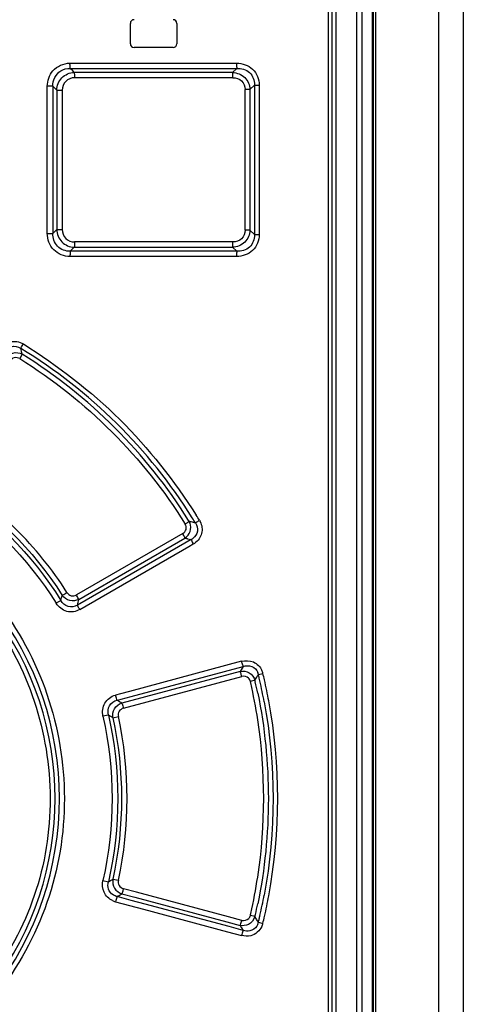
# Model space of a CAD drawing. Header units: inches. Extents: x 0 to 82.7, y 0 to 58.5.
# Tile 19 of 89: x 14.2 to 15.1, y 29.3 to 31.4. Entities that reach past the tile are written whole.
import ezdxf

# ---------------------------------------------------------------- set-up
doc = ezdxf.new("R2010")
doc.units = ezdxf.units.IN
doc.header["$LTSCALE"] = 4.547244
doc.header["$MEASUREMENT"] = 0
doc.layers.get('0').update_dxf_attribs({"linetype": 'CONTINUOUS'})

msp = doc.modelspace()

# ---------------------------------------------------------------- linework, layer by layer
at = {"color": 7, "linetype": 'CONTINUOUS'}
for p, q in [((15.1282, 34.2837), (15.1282, 19.343)), ((15.0757, 34.2442), (15.0757, 19.3827)), ((14.9026, 28.395), (14.9026, 33.4868)), ((14.9131, 33.4868), (14.9131, 28.395)), ((14.9357, 28.3907), (14.9357, 33.4892)), ((14.9376, 28.3894), (14.9376, 33.4906)), ((14.942, 33.4906), (14.942, 28.3894)), ((14.8425, 28.435), (14.8425, 33.4468)), ((14.8495, 33.4468), (14.8495, 28.435)), ((14.8588, 28.4298), (14.8588, 33.4521)), ((14.4223, 31.37), (14.4223, 31.4134)), ((14.5208, 31.4134), (14.5208, 31.37)), ((14.5129, 31.3622), (14.4302, 31.3622)), ((14.2943, 31.3291), (14.6474, 31.3291)), ((14.2948, 31.318), (14.3734, 31.318)), ((14.3001, 31.3126), (14.2948, 31.318)), ((14.3033, 31.3093), (14.3001, 31.3126)), ((14.378, 31.3093), (14.3033, 31.3093)), ((14.3734, 31.318), (14.4013, 31.318)), ((14.4153, 31.3093), (14.378, 31.3093)), ((14.4013, 31.318), (14.4127, 31.318)), ((14.4127, 31.318), (14.452, 31.318)), ((14.4527, 31.3093), (14.4153, 31.3093)), ((14.452, 31.318), (14.4912, 31.318)), ((14.49, 31.3093), (14.4527, 31.3093)), ((14.5273, 31.3093), (14.49, 31.3093)), ((14.4912, 31.318), (14.52, 31.318)), ((14.52, 31.318), (14.5305, 31.318)), ((14.6391, 31.3093), (14.5273, 31.3093)), ((14.5305, 31.318), (14.5331, 31.318)), ((14.5331, 31.318), (14.5697, 31.318)), ((14.5697, 31.318), (14.6481, 31.318)), ((14.6481, 31.318), (14.6391, 31.3093)), ((14.6398, 31.2982), (14.3038, 31.2982)), ((14.6757, 31.2732), (14.6855, 31.2827)), ((14.6855, 31.2827), (14.6855, 30.9653)), ((14.6855, 31.2827), (14.6955, 31.2827)), ((14.6955, 31.2827), (14.6955, 30.9653)), ((14.2462, 30.968), (14.2462, 31.2799)), ((14.258, 31.2799), (14.2462, 31.2799)), ((14.258, 31.2799), (14.258, 30.968)), ((14.258, 31.2799), (14.2661, 31.2717)), ((14.2661, 31.2717), (14.2661, 30.9762)), ((14.2661, 31.2717), (14.2779, 31.2717)), ((14.2779, 31.2717), (14.2779, 30.9762)), ((14.6657, 30.9748), (14.6657, 31.2732)), ((14.6757, 31.2732), (14.6657, 31.2732)), ((14.6757, 31.2732), (14.6757, 30.9748)), ((14.2661, 30.9762), (14.258, 30.968)), ((14.2661, 30.9762), (14.2779, 30.9762)), ((14.6757, 30.9748), (14.6657, 30.9748)), ((14.6855, 30.9653), (14.6757, 30.9748)), ((14.2462, 30.968), (14.258, 30.968)), ((14.6398, 30.9498), (14.3038, 30.9498)), ((14.6855, 30.9653), (14.6955, 30.9653)), ((14.2948, 30.93), (14.3033, 30.9387)), ((14.3925, 30.93), (14.2948, 30.93)), ((14.3033, 30.9387), (14.3743, 30.9387)), ((14.3743, 30.9387), (14.5719, 30.9387)), ((14.5538, 30.93), (14.3925, 30.93)), ((14.6481, 30.93), (14.5538, 30.93)), ((14.5719, 30.9387), (14.6391, 30.9387)), ((14.6391, 30.9387), (14.6481, 30.93)), ((14.6474, 30.9189), (14.2943, 30.9189)), ((14.1931, 30.7116), (14.1877, 30.7023)), ((14.547, 30.3573), (14.5457, 30.3594)), ((14.5485, 30.3569), (14.547, 30.3573)), ((14.5333, 30.3314), (14.3078, 30.2012)), ((14.3128, 30.1917), (14.5381, 30.3219)), ((14.5381, 30.3219), (14.5402, 30.3214)), ((14.5243, 30.3033), (14.31, 30.1796)), ((14.315, 30.1701), (14.5465, 30.3039)), ((14.551, 30.3187), (14.5243, 30.3033)), ((14.5402, 30.3214), (14.5413, 30.3211)), ((14.5413, 30.3211), (14.5424, 30.3208)), ((14.5424, 30.3208), (14.5437, 30.3205)), ((14.5437, 30.3205), (14.551, 30.3187)), ((14.5465, 30.3039), (14.5558, 30.3093)), ((14.2752, 30.1893), (14.2651, 30.1834)), ((14.6578, 30.0604), (14.4204, 29.9967)), ((14.6548, 30.0391), (14.4041, 29.9719)), ((14.4239, 29.986), (14.6614, 30.0496)), ((14.6614, 30.0496), (14.6548, 30.0391)), ((14.692, 30.0294), (14.6929, 30.0308)), ((14.6929, 30.0308), (14.6937, 30.0322)), ((14.6937, 30.0322), (14.7033, 30.0347)), ((14.4076, 29.9611), (14.6584, 30.0283)), ((14.6864, 30.0203), (14.6767, 30.0179)), ((14.4011, 29.9916), (14.3907, 29.9888)), ((14.4204, 29.9967), (14.4011, 29.9916)), ((14.3942, 29.978), (14.4027, 29.9803)), ((14.3953, 29.9773), (14.3942, 29.978)), ((14.4027, 29.9803), (14.4239, 29.986)), ((14.3758, 29.9464), (14.3642, 29.9438)), ((14.3852, 29.9408), (14.3969, 29.9432)), ((14.3642, 29.5955), (14.3758, 29.5929)), ((14.3852, 29.5985), (14.3969, 29.5961)), ((14.4355, 29.5707), (14.4076, 29.5782)), ((14.6306, 29.5185), (14.4355, 29.5707)), ((14.3907, 29.5505), (14.4501, 29.5346)), ((14.4239, 29.5533), (14.3942, 29.5613)), ((14.403, 29.5667), (14.4041, 29.5674)), ((14.4041, 29.5674), (14.432, 29.56)), ((14.4536, 29.5454), (14.4239, 29.5533)), ((14.432, 29.56), (14.627, 29.5077)), ((14.4501, 29.5346), (14.6281, 29.4868)), ((14.6317, 29.4977), (14.4536, 29.5454)), ((14.627, 29.5077), (14.6548, 29.5002)), ((14.6584, 29.511), (14.6306, 29.5185)), ((14.6864, 29.519), (14.6767, 29.5215)), ((14.6872, 29.5177), (14.6864, 29.519)), ((14.6937, 29.5071), (14.692, 29.5099)), ((14.6937, 29.5071), (14.7033, 29.5046)), ((14.6281, 29.4868), (14.6578, 29.4789)), ((14.6614, 29.4897), (14.6317, 29.4977)), ((14.6548, 29.5002), (14.6578, 29.4955)), ((14.6578, 29.4955), (14.6614, 29.4897))]:
    msp.add_line(p, q, dxfattribs=at)
for centre, radius, start, end in [((14.4302, 31.4134), 0.00787, 90, 180), ((14.5129, 31.4134), 0.00787, 0, 90), ((14.4302, 31.37), 0.00787, 180, 270), ((14.5129, 31.37), 0.00787, 270, 360), ((11.1678, 29.9588), 3.1176, 13.9737, 14.2111), ((13.6054, 29.7692), 1.1197, 32.1232, 58.5256), ((13.6046, 29.7701), 1.1104, 32.0537, 57.9911), ((13.6131, 29.7742), 1.1105, 31.4593, 32.1145), ((13.1915, 29.4877), 1.6301, 32.3301, 32.7785), ((14.5241, 30.3444), 0.0263, 19.7517, 29.2412), ((14.3013, 29.3804), 1.0073, 75.6177, 75.7966), ((14.3009, 29.3788), 1.0089, 75.1, 75.6176), ((14.539, 30.3433), 0.0273, 296.0824, 305.7283), ((14.5331, 30.3474), 0.0444, 300.7846, 309.5812), ((12.1557, 30.7174), 2.1843, 346.0084, 346.3036), ((13.6057, 29.7696), 0.6664, 321.9244, 38.0757), ((12.0868, 30.6976), 2.2827, 346.8843, 347.195), ((13.6044, 29.7696), 0.6583, 322.9063, 37.0943), ((13.8398, 30.5456), 0.9964, 328.1812, 328.7981), ((14.6695, 30.0277), 0.0246, 10.5806, 21.0135), ((13.6112, 29.7709), 1.1136, 13.1775, 13.5712), ((14.6662, 30.0256), 0.0382, 13.783, 23.5763), ((13.5869, 29.7667), 1.1482, 12.7891, 13.4969), ((13.5907, 29.7671), 1.1146, 12.84, 13.0032), ((13.5919, 29.7673), 1.1134, 8.7375, 12.8408), ((13.608, 29.7707), 1.107, 12.8462, 13.0306), ((13.6061, 29.7702), 1.1089, 11.5871, 12.8459), ((13.6101, 29.7706), 1.1147, 12.865, 13.1775), ((13.607, 29.7699), 1.1179, 10.5501, 12.8641), ((13.5876, 29.7669), 1.1474, 10.5158, 12.7894), ((13.2312, 28.0833), 2.2231, 58.1587, 58.426), ((13.2853, 28.1057), 2.1395, 59.0618, 59.3544), ((13.6002, 29.7697), 1.1048, 351.3151, 8.6849), ((13.2757, 31.4497), 2.1582, 300.6471, 300.9372), ((13.5919, 29.772), 1.1133, 347.2197, 351.2624), ((14.4033, 29.5932), 0.0445, 244.7704, 253.468), ((13.2298, 31.4584), 2.2259, 301.5407, 301.8078), ((13.6069, 29.7694), 1.118, 347.1968, 349.4499), ((13.5877, 29.7724), 1.1473, 347.2682, 349.4821), ((13.6059, 29.7691), 1.109, 347.2155, 348.4129), ((13.5907, 29.7722), 1.1146, 346.9965, 347.2206), ((13.6078, 29.7687), 1.1071, 346.9695, 347.2152), ((13.827, 28.9859), 1.0113, 31.2061, 31.7261), ((14.669, 29.5119), 0.0252, 338.2605, 349.1328), ((13.6112, 29.7684), 1.1136, 346.4289, 346.8225), ((13.6101, 29.7687), 1.1148, 346.8225, 347.1959), ((13.5869, 29.7726), 1.1481, 346.5008, 347.2685), ((14.6613, 29.5159), 0.0435, 335.9016, 344.914)]:
    msp.add_arc(centre, radius, start, end, dxfattribs=at)
for points in [[(14.258, 31.3128), (14.2667, 31.3228), (14.2811, 31.3289), (14.2943, 31.3291)], [(14.2462, 31.2799), (14.2466, 31.2916), (14.2504, 31.3039), (14.258, 31.3128)], [(14.258, 31.2799), (14.2576, 31.2922), (14.2642, 31.3063), (14.2746, 31.3127)], [(14.2746, 31.3127), (14.2805, 31.3164), (14.2879, 31.3182), (14.2948, 31.318)], [(14.0324, 30.4347), (14.1292, 30.3726), (14.2141, 30.2868), (14.2752, 30.1893)], [(14.0357, 30.4426), (14.1319, 30.381), (14.2164, 30.2965), (14.2779, 30.2002)], [(14.0261, 30.4252), (14.1214, 30.3639), (14.2048, 30.2794), (14.2651, 30.1834)], [(14.6731, 30.0246), (14.6697, 30.0283), (14.6633, 30.0294), (14.6584, 30.0283)], [(14.6767, 30.0179), (14.6761, 30.0203), (14.6749, 30.0228), (14.6731, 30.0246)], [(14.6924, 29.993), (14.7223, 29.8471), (14.7223, 29.6922), (14.6924, 29.5463)], [(14.706, 29.9746), (14.731, 29.8403), (14.731, 29.699), (14.706, 29.5647)], [(14.7157, 29.563), (14.7409, 29.6984), (14.7409, 29.8408), (14.7158, 29.9763)], [(14.3758, 29.9464), (14.4022, 29.8316), (14.4022, 29.7077), (14.3758, 29.5929)], [(14.3642, 29.9438), (14.3901, 29.8306), (14.3901, 29.7087), (14.3642, 29.5955)], [(14.3852, 29.9408), (14.4097, 29.8293), (14.4097, 29.71), (14.3852, 29.5985)], [(14.3969, 29.5961), (14.4216, 29.7091), (14.4216, 29.8302), (14.3969, 29.9432)], [(14.3942, 29.5613), (14.3912, 29.562), (14.3882, 29.5632), (14.3857, 29.5649)], [(14.6584, 29.511), (14.6634, 29.5099), (14.6698, 29.5111), (14.6733, 29.5149)], [(14.6864, 29.519), (14.6845, 29.5121), (14.679, 29.5055), (14.6725, 29.5024)], [(14.6733, 29.5149), (14.675, 29.5167), (14.6762, 29.519), (14.6767, 29.5214)], [(14.6725, 29.5024), (14.6672, 29.4998), (14.6606, 29.4991), (14.6548, 29.5002)], [(14.6755, 29.4886), (14.6709, 29.4877), (14.6659, 29.4882), (14.6614, 29.4897)], [(14.6902, 29.4984), (14.687, 29.4934), (14.6813, 29.4897), (14.6755, 29.4886)], [(14.701, 29.4982), (14.6969, 29.4889), (14.6875, 29.4808), (14.6776, 29.4785)], [(14.6924, 29.5026), (14.6918, 29.5011), (14.6911, 29.4997), (14.6902, 29.4984)], [(14.6776, 29.4785), (14.6712, 29.477), (14.6642, 29.4773), (14.6578, 29.4789)]]:
    msp.add_open_spline(points, degree=3, dxfattribs=at)
for points, knots in [([(14.2948, 31.318), (14.2947, 31.3186), (14.2944, 31.3223), (14.2943, 31.326), (14.2943, 31.3291)], [0, 0, 0, 0, 0.156647, 1, 1, 1, 1]), ([(14.6474, 31.3291), (14.6474, 31.3279), (14.6475, 31.3242), (14.6475, 31.3204), (14.6481, 31.318)], [0, 0, 0, 0, 0.31875, 1, 1, 1, 1]), ([(14.6474, 31.3291), (14.6595, 31.3287), (14.6854, 31.3207), (14.6954, 31.2948), (14.6955, 31.2827)], [0, 0, 0, 0, 0.500067, 1, 1, 1, 1]), ([(14.2661, 31.2717), (14.2663, 31.2812), (14.2743, 31.3008), (14.2938, 31.3091), (14.3033, 31.3093)], [0, 0, 0, 0, 0.501153, 1, 1, 1, 1]), ([(14.3033, 31.3093), (14.3034, 31.3087), (14.3038, 31.305), (14.3038, 31.3013), (14.3038, 31.2982)], [0, 0, 0, 0, 0.156652, 1, 1, 1, 1]), ([(14.6391, 31.3093), (14.6483, 31.3089), (14.6674, 31.3014), (14.6755, 31.2824), (14.6757, 31.2732)], [0, 0, 0, 0, 0.501142, 1, 1, 1, 1]), ([(14.6398, 31.2982), (14.6398, 31.2994), (14.6397, 31.3031), (14.6397, 31.3068), (14.6391, 31.3093)], [0, 0, 0, 0, 0.318686, 1, 1, 1, 1]), ([(14.6481, 31.318), (14.6575, 31.3184), (14.6781, 31.3126), (14.6859, 31.2921), (14.6855, 31.2827)], [0, 0, 0, 0, 0.498796, 1, 1, 1, 1]), ([(14.3038, 31.2982), (14.2971, 31.298), (14.2829, 31.2927), (14.278, 31.2784), (14.2779, 31.2717)], [0, 0, 0, 0, 0.499179, 1, 1, 1, 1]), ([(14.6398, 31.2982), (14.6463, 31.2979), (14.6603, 31.2937), (14.6656, 31.2797), (14.6657, 31.2732)], [0, 0, 0, 0, 0.500163, 1, 1, 1, 1]), ([(14.2661, 30.9762), (14.2663, 30.9667), (14.2743, 30.9471), (14.2938, 30.9389), (14.3033, 30.9387)], [0, 0, 0, 0, 0.501148, 1, 1, 1, 1]), ([(14.2779, 30.9762), (14.2781, 30.9695), (14.2828, 30.9553), (14.2971, 30.9499), (14.3038, 30.9498)], [0, 0, 0, 0, 0.500799, 1, 1, 1, 1]), ([(14.6757, 30.9748), (14.6754, 30.9656), (14.6674, 30.9465), (14.6483, 30.939), (14.6391, 30.9387)], [0, 0, 0, 0, 0.498982, 1, 1, 1, 1]), ([(14.6657, 30.9748), (14.6655, 30.9683), (14.6604, 30.9543), (14.6463, 30.9499), (14.6398, 30.9498)], [0, 0, 0, 0, 0.499845, 1, 1, 1, 1]), ([(14.2943, 30.9189), (14.2819, 30.9191), (14.2555, 30.9291), (14.2464, 30.9556), (14.2462, 30.968)], [0, 0, 0, 0, 0.499199, 1, 1, 1, 1]), ([(14.2948, 30.93), (14.2851, 30.9297), (14.2643, 30.9374), (14.2577, 30.9584), (14.258, 30.968)], [0, 0, 0, 0, 0.499882, 1, 1, 1, 1]), ([(14.3038, 30.9498), (14.3038, 30.9486), (14.3037, 30.9449), (14.3038, 30.9411), (14.3033, 30.9387)], [0, 0, 0, 0, 0.319255, 1, 1, 1, 1]), ([(14.6391, 30.9387), (14.6392, 30.9393), (14.6397, 30.9429), (14.6398, 30.9467), (14.6398, 30.9498)], [0, 0, 0, 0, 0.15774, 1, 1, 1, 1]), ([(14.6955, 30.9653), (14.6951, 30.9532), (14.6855, 30.9273), (14.6595, 30.9192), (14.6474, 30.9189)], [0, 0, 0, 0, 0.49988, 1, 1, 1, 1]), ([(14.6855, 30.9653), (14.6859, 30.9558), (14.6781, 30.9354), (14.6575, 30.9295), (14.6481, 30.93)], [0, 0, 0, 0, 0.501434, 1, 1, 1, 1]), ([(14.2948, 30.93), (14.2947, 30.9294), (14.2944, 30.9257), (14.2943, 30.922), (14.2943, 30.9189)], [0, 0, 0, 0, 0.156721, 1, 1, 1, 1]), ([(14.6481, 30.93), (14.648, 30.9294), (14.6475, 30.9257), (14.6474, 30.922), (14.6474, 30.9189)], [0, 0, 0, 0, 0.157655, 1, 1, 1, 1]), ([(14.1439, 30.7197), (14.1489, 30.728), (14.1653, 30.7423), (14.1871, 30.7385), (14.1954, 30.7335)], [0, 0, 0, 0, 0.50075, 1, 1, 1, 1]), ([(14.1541, 30.7141), (14.1572, 30.7203), (14.1686, 30.7311), (14.1843, 30.7281), (14.19, 30.7242)], [0, 0, 0, 0, 0.499678, 1, 1, 1, 1]), ([(14.19, 30.7242), (14.1902, 30.7247), (14.1919, 30.7279), (14.1937, 30.731), (14.1953, 30.7335)], [0, 0, 0, 0, 0.156293, 1, 1, 1, 1]), ([(14.1954, 30.7335), (14.2684, 30.687), (14.4081, 30.5815), (14.5151, 30.443), (14.562, 30.3702)], [0, 0, 0, 0, 0.500012, 1, 1, 1, 1]), ([(14.1569, 30.7025), (14.1606, 30.7081), (14.1725, 30.7171), (14.1873, 30.7149), (14.1931, 30.7116)], [0, 0, 0, 0, 0.501234, 1, 1, 1, 1]), ([(14.1877, 30.7023), (14.1844, 30.7043), (14.1756, 30.706), (14.1691, 30.7002), (14.167, 30.6969)], [0, 0, 0, 0, 0.499263, 1, 1, 1, 1]), ([(14.1877, 30.7023), (14.2585, 30.6586), (14.3893, 30.5532), (14.4951, 30.4225), (14.5385, 30.3515)], [0, 0, 0, 0, 0.500006, 1, 1, 1, 1]), ([(14.2879, 30.2063), (14.2572, 30.2558), (14.182, 30.3462), (14.0916, 30.4213), (14.042, 30.452)], [0, 0, 0, 0, 0.5, 1, 1, 1, 1]), ([(14.5333, 30.3314), (14.5365, 30.3333), (14.5422, 30.3398), (14.5405, 30.3483), (14.5385, 30.3515)], [0, 0, 0, 0, 0.499981, 1, 1, 1, 1]), ([(14.5381, 30.3219), (14.5431, 30.3251), (14.551, 30.335), (14.5508, 30.3478), (14.5488, 30.3533)], [0, 0, 0, 0, 0.499989, 1, 1, 1, 1]), ([(14.5385, 30.3515), (14.5394, 30.3521), (14.5423, 30.354), (14.5452, 30.3558), (14.547, 30.3573)], [0, 0, 0, 0, 0.321919, 1, 1, 1, 1]), ([(14.5604, 30.3538), (14.5638, 30.3489), (14.5675, 30.3358), (14.5598, 30.3246), (14.555, 30.3211)], [0, 0, 0, 0, 0.500037, 1, 1, 1, 1]), ([(14.5604, 30.3538), (14.5608, 30.3541), (14.5636, 30.3561), (14.5664, 30.3579), (14.5689, 30.3594)], [0, 0, 0, 0, 0.156684, 1, 1, 1, 1]), ([(14.5689, 30.3594), (14.5731, 30.3522), (14.5777, 30.3344), (14.5678, 30.3185), (14.5614, 30.3132)], [0, 0, 0, 0, 0.50028, 1, 1, 1, 1]), ([(14.5381, 30.3219), (14.538, 30.3224), (14.5365, 30.3257), (14.5348, 30.3288), (14.5333, 30.3314)], [0, 0, 0, 0, 0.157187, 1, 1, 1, 1]), ([(14.551, 30.3187), (14.5512, 30.3182), (14.5526, 30.315), (14.5543, 30.3119), (14.5558, 30.3093)], [0, 0, 0, 0, 0.157201, 1, 1, 1, 1]), ([(14.2779, 30.2002), (14.2784, 30.2005), (14.2818, 30.2024), (14.2851, 30.2045), (14.2879, 30.2063)], [0, 0, 0, 0, 0.155941, 1, 1, 1, 1]), ([(14.3128, 30.1917), (14.3071, 30.1887), (14.2931, 30.1869), (14.2816, 30.195), (14.2779, 30.2002)], [0, 0, 0, 0, 0.498698, 1, 1, 1, 1]), ([(14.2879, 30.2063), (14.29, 30.2032), (14.2963, 30.198), (14.3046, 30.1994), (14.3078, 30.2012)], [0, 0, 0, 0, 0.500771, 1, 1, 1, 1]), ([(14.3128, 30.1917), (14.3126, 30.1922), (14.3111, 30.1954), (14.3093, 30.1986), (14.3078, 30.2012)], [0, 0, 0, 0, 0.156536, 1, 1, 1, 1]), ([(14.1385, 30.1874), (14.185, 30.129), (14.2571, 29.9943), (14.2949, 29.7698), (14.2579, 29.5444), (14.1837, 29.4114), (14.1385, 29.3519)], [0, 0, 0, 0, 0.249968, 0.499941, 0.749987, 1, 1, 1, 1]), ([(14.315, 30.1701), (14.3069, 30.1656), (14.2862, 30.1622), (14.2702, 30.1755), (14.2651, 30.1834)], [0, 0, 0, 0, 0.499126, 1, 1, 1, 1]), ([(14.31, 30.1796), (14.3044, 30.1761), (14.2894, 30.1735), (14.2784, 30.1835), (14.2752, 30.1893)], [0, 0, 0, 0, 0.500731, 1, 1, 1, 1]), ([(14.315, 30.1701), (14.3144, 30.1711), (14.3127, 30.1742), (14.3109, 30.1773), (14.31, 30.1796)], [0, 0, 0, 0, 0.320524, 1, 1, 1, 1]), ([(14.1211, 30.1601), (14.164, 30.1053), (14.2289, 29.9788), (14.2636, 29.7699), (14.2301, 29.5598), (14.1622, 29.4354), (14.1211, 29.3792)], [0, 0, 0, 0, 0.249909, 0.499779, 0.749906, 1, 1, 1, 1]), ([(14.6578, 30.0604), (14.666, 30.0624), (14.6845, 30.0624), (14.6978, 30.0487), (14.7012, 30.0409)], [0, 0, 0, 0, 0.500266, 1, 1, 1, 1]), ([(14.6578, 30.0604), (14.6581, 30.0592), (14.6591, 30.0556), (14.6601, 30.0519), (14.6614, 30.0496)], [0, 0, 0, 0, 0.317779, 1, 1, 1, 1]), ([(14.6614, 30.0496), (14.6671, 30.0515), (14.6806, 30.0522), (14.6903, 30.0422), (14.6925, 30.0365)], [0, 0, 0, 0, 0.49749, 1, 1, 1, 1]), ([(14.6548, 30.0391), (14.6613, 30.0404), (14.6758, 30.0384), (14.6846, 30.0266), (14.6864, 30.0203)], [0, 0, 0, 0, 0.501693, 1, 1, 1, 1]), ([(14.6584, 30.0283), (14.6581, 30.0294), (14.6571, 30.0331), (14.6561, 30.0368), (14.6548, 30.0391)], [0, 0, 0, 0, 0.317779, 1, 1, 1, 1]), ([(14.3642, 29.9438), (14.3623, 29.9531), (14.3644, 29.9739), (14.3816, 29.9862), (14.3907, 29.9888)], [0, 0, 0, 0, 0.500732, 1, 1, 1, 1]), ([(14.3942, 29.978), (14.3939, 29.9785), (14.3926, 29.9821), (14.3915, 29.9857), (14.3907, 29.9888)], [0, 0, 0, 0, 0.156672, 1, 1, 1, 1]), ([(14.3758, 29.9464), (14.374, 29.9528), (14.3751, 29.9679), (14.3877, 29.9766), (14.3942, 29.978)], [0, 0, 0, 0, 0.500108, 1, 1, 1, 1]), ([(14.3852, 29.9408), (14.3841, 29.9472), (14.3866, 29.9612), (14.3979, 29.97), (14.4041, 29.9719)], [0, 0, 0, 0, 0.500947, 1, 1, 1, 1]), ([(14.4041, 29.9719), (14.4044, 29.9713), (14.4057, 29.9678), (14.4067, 29.9642), (14.4076, 29.9611)], [0, 0, 0, 0, 0.156804, 1, 1, 1, 1]), ([(14.4076, 29.9611), (14.404, 29.96), (14.3971, 29.9552), (14.3962, 29.9469), (14.3969, 29.9432)], [0, 0, 0, 0, 0.499265, 1, 1, 1, 1]), ([(14.3844, 29.5529), (14.3768, 29.5565), (14.3636, 29.5692), (14.3625, 29.5873), (14.3642, 29.5955)], [0, 0, 0, 0, 0.49914, 1, 1, 1, 1]), ([(14.3857, 29.5649), (14.3813, 29.5677), (14.3743, 29.5767), (14.3744, 29.5879), (14.3758, 29.5929)], [0, 0, 0, 0, 0.500179, 1, 1, 1, 1]), ([(14.3852, 29.5985), (14.3841, 29.5921), (14.3866, 29.5781), (14.3979, 29.5693), (14.4041, 29.5674)], [0, 0, 0, 0, 0.500955, 1, 1, 1, 1]), ([(14.3969, 29.5961), (14.3962, 29.5924), (14.3971, 29.5841), (14.404, 29.5792), (14.4076, 29.5782)], [0, 0, 0, 0, 0.500721, 1, 1, 1, 1]), ([(14.4076, 29.5782), (14.4072, 29.5771), (14.4062, 29.5734), (14.4052, 29.5697), (14.4041, 29.5674)], [0, 0, 0, 0, 0.318419, 1, 1, 1, 1]), ([(14.3942, 29.5613), (14.3939, 29.5608), (14.3926, 29.5572), (14.3915, 29.5536), (14.3907, 29.5505)], [0, 0, 0, 0, 0.156759, 1, 1, 1, 1]), ([(14.6548, 29.5002), (14.6551, 29.5007), (14.6566, 29.5043), (14.6576, 29.5079), (14.6584, 29.511)], [0, 0, 0, 0, 0.157587, 1, 1, 1, 1]), ([(14.6614, 29.4897), (14.6611, 29.4892), (14.6596, 29.4857), (14.6586, 29.482), (14.6578, 29.4789)], [0, 0, 0, 0, 0.157517, 1, 1, 1, 1])]:
    msp.add_open_spline(points, degree=3, knots=knots, dxfattribs=at)

doc.saveas('drawing.dxf')
